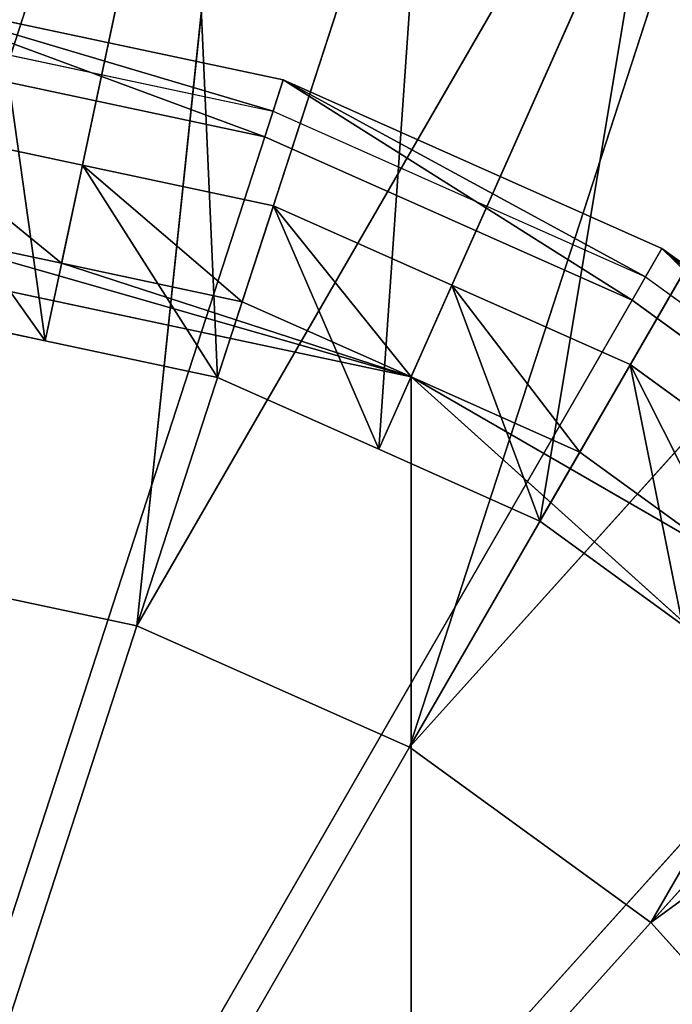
# Model space of a CAD drawing. Extents: x 0 to 31, y 0 to 21.2.
# Tile 243 of 256: x 15.9 to 16.7, y 13.4 to 14.5. Entities that reach past the tile are written whole.
import ezdxf

# ---------------------------------------------------------------- set-up
doc = ezdxf.new("R2010")
doc.units = 0
doc.header["$MEASUREMENT"] = 0
doc.layers.get('0').update_dxf_attribs({"color": 13, "linetype": 'CONTINUOUS'})
for name, color, linetype in [('CAST_IRON', 250, 'CONTINUOUS'), ('GALVANIZED_METAL', 252, 'CONTINUOUS'), ('STAINLESS_STEEL', 252, 'CONTINUOUS')]:
    doc.layers.add(name, color=color, linetype=linetype)

# ---------------------------------------------------------------- blocks, each defined once
blk = doc.blocks.new('NGM5058UC_TRADECAD_DXF')
at = {"layer": 'CAST_IRON', "color": 0}
for p, q in [((0.6986, 3.85335, 0.63795), (0.2162, 3.95595, 0.63795)), ((0.6986, 3.85335, 0.63795), (0.2162, 3.95595, 0.63795)), ((0.2121, 3.91715, 0.63795), (0.6865, 3.81625, 0.63795)), ((0.2087, 3.88515, 0.77265), (0.6766, 3.78575, 0.77265)), ((0.2087, 3.88515, 0.77265), (0.6766, 3.78575, 0.77265)), ((0.6986, 3.85335, 0.63795), (0.6766, 3.78575, 0.77265)), ((0.6986, 3.85335, 0.63795), (0.6766, 3.78575, 0.77265)), ((0.6865, 3.81625, 0.63795), (0.6986, 3.85335, 0.63795)), ((0.6865, 3.81625, 0.63795), (0.6986, 3.85335, 0.63795)), ((1.1491, 3.65275, 0.63795), (0.6986, 3.85335, 0.63795)), ((1.1491, 3.65275, 0.63795), (0.6986, 3.85335, 0.63795)), ((0.6865, 3.81625, 0.63795), (1.1296, 3.61905, 0.63795)), ((0.6766, 3.78575, 0.77265), (-0.0304, 1.60975, 0.77265)), ((0.6766, 3.78575, 0.77265), (-0.0304, 1.60975, 0.77265)), ((0.6766, 3.78575, 0.77265), (1.1136, 3.59115, 0.77265)), ((0.6766, 3.78575, 0.77265), (1.1136, 3.59115, 0.77265)), ((1.1491, 3.65275, 0.63795), (1.1136, 3.59115, 0.77265)), ((1.1491, 3.65275, 0.63795), (1.1136, 3.59115, 0.77265)), ((1.1296, 3.61905, 0.63795), (1.1491, 3.65275, 0.63795)), ((1.1296, 3.61905, 0.63795), (1.1491, 3.65275, 0.63795)), ((1.5481, 3.36295, 0.63795), (1.1491, 3.65275, 0.63795)), ((1.5481, 3.36295, 0.63795), (1.1491, 3.65275, 0.63795)), ((1.1296, 3.61905, 0.63795), (1.522, 3.33395, 0.63795)), ((1.1136, 3.59115, 0.77265), (-0.0304, 1.60975, 0.77265)), ((1.1136, 3.59115, 0.77265), (-0.0304, 1.60975, 0.77265)), ((1.1136, 3.59115, 0.77265), (1.5005, 3.31005, 0.77265)), ((1.1136, 3.59115, 0.77265), (1.5005, 3.31005, 0.77265)), ((1.5005, 3.31005, 0.77265), (-0.0304, 1.60975, 0.77265)), ((1.5005, 3.31005, 0.77265), (-0.0304, 1.60975, 0.77265))]:
    blk.add_line(p, q, dxfattribs=at)
at = {"layer": 'STAINLESS_STEEL', "color": 0}
for p, q in [((0.7019, 4.89195, -0.33645), (0.1774, 3.27775, -0.35665)), ((0.7019, 4.89195, -0.33645), (0.1774, 3.27775, -0.35665)), ((0.5245, 3.20395, -0.35665), (0.7019, 4.89195, -0.33645)), ((0.5245, 3.20395, -0.35665), (0.7019, 4.89195, -0.33645)), ((0.5245, 3.20395, -0.35665), (1.049, 4.81825, -0.33645)), ((0.5245, 3.20395, -0.35665), (1.049, 4.81825, -0.33645)), ((1.3732, 4.67385, -0.33645), (0.5245, 3.20395, -0.35665)), ((1.3732, 4.67385, -0.33645), (0.5245, 3.20395, -0.35665)), ((0.8487, 3.05965, -0.35665), (1.3732, 4.67385, -0.33645)), ((0.8487, 3.05965, -0.35665), (1.3732, 4.67385, -0.33645)), ((0.8487, 3.05965, -0.35665), (1.6973, 4.52955, -0.33645)), ((0.8487, 3.05965, -0.35665), (1.6973, 4.52955, -0.33645)), ((0.5835, 4.33475, -0.04385), (0.4152, 3.54295, -0.04385)), ((0.5835, 4.33475, -0.04385), (0.4152, 3.54295, -0.04385)), ((1.9844, 4.32095, -0.33645), (0.8487, 3.05965, -0.35665)), ((1.9844, 4.32095, -0.33645), (0.8487, 3.05965, -0.35665)), ((1.1357, 2.85105, -0.35665), (1.9844, 4.32095, -0.33645)), ((1.1357, 2.85105, -0.35665), (1.9844, 4.32095, -0.33645)), ((0.872, 4.27345, -0.04385), (0.6205, 3.49925, -0.04385)), ((0.872, 4.27345, -0.04385), (0.6205, 3.49925, -0.04385)), ((1.1415, 4.15345, -0.04385), (0.8122, 3.41395, -0.04385)), ((1.1415, 4.15345, -0.04385), (0.8122, 3.41395, -0.04385)), ((1.1357, 2.85105, -0.35665), (2.2715, 4.11245, -0.33645)), ((1.1357, 2.85105, -0.35665), (2.2715, 4.11245, -0.33645)), ((1.4109, 4.03345, -0.04385), (1.0039, 3.32855, -0.04385)), ((1.4109, 4.03345, -0.04385), (1.0039, 3.32855, -0.04385)), ((2.5089, 3.84875, -0.33645), (1.1357, 2.85105, -0.35665)), ((2.5089, 3.84875, -0.33645), (1.1357, 2.85105, -0.35665)), ((0.4596, 3.75195, 0.07305), (0.2323, 3.80025, 0.07305)), ((0.4596, 3.75195, 0.07305), (0.2323, 3.80025, 0.07305)), ((0.4152, 3.54295, 0.07305), (0.4596, 3.75195, 0.07305)), ((0.4152, 3.54295, 0.07305), (0.4596, 3.75195, 0.07305)), ((0.4596, 3.75195, 0.07305), (0.4348, 3.63515, 0.64315)), ((0.4596, 3.75195, 0.07305), (0.4348, 3.63515, 0.64315)), ((0.6869, 3.70365, 0.07305), (0.4596, 3.75195, 0.07305)), ((0.6869, 3.70365, 0.07305), (0.4596, 3.75195, 0.07305)), ((0.6205, 3.49925, 0.07305), (0.6869, 3.70365, 0.07305)), ((0.6205, 3.49925, 0.07305), (0.6869, 3.70365, 0.07305)), ((0.6869, 3.70365, 0.07305), (0.6498, 3.58945, 0.64315)), ((0.6869, 3.70365, 0.07305), (0.6498, 3.58945, 0.64315)), ((0.8991, 3.60915, 0.07305), (0.6869, 3.70365, 0.07305)), ((0.8991, 3.60915, 0.07305), (0.6869, 3.70365, 0.07305)), ((0.8506, 3.50005, 0.64315), (0, 3.68085, 0.64315)), ((0.8506, 3.50005, 0.64315), (0, 3.68085, 0.64315)), ((0.2198, 3.68085, 0.64315), (0.4348, 3.63515, 0.64315)), ((0.2198, 3.68085, 0.64315), (0.4348, 3.63515, 0.64315)), ((0.4348, 3.63515, 0.64315), (0.8506, 3.50005, 0.64315)), ((0.4348, 3.63515, 0.64315), (0.8506, 3.50005, 0.64315)), ((0.4348, 3.63515, 0.64315), (0.6498, 3.58945, 0.64315)), ((0.4348, 3.63515, 0.64315), (0.6498, 3.58945, 0.64315)), ((0.8122, 3.41395, 0.07305), (0.8991, 3.60915, 0.07305)), ((0.8122, 3.41395, 0.07305), (0.8991, 3.60915, 0.07305)), ((0.8991, 3.60915, 0.07305), (0.8506, 3.50005, 0.64315)), ((0.8991, 3.60915, 0.07305), (0.8506, 3.50005, 0.64315)), ((1.1114, 3.51465, 0.07305), (0.8991, 3.60915, 0.07305)), ((1.1114, 3.51465, 0.07305), (0.8991, 3.60915, 0.07305)), ((0.4152, 3.54295, -0.04385), (0.2099, 3.58655, -0.04385)), ((0.4152, 3.54295, 0.07305), (0.2099, 3.58655, 0.07305)), ((0.4152, 3.54295, -0.04385), (0.2099, 3.58655, -0.04385)), ((0.4152, 3.54295, 0.07305), (0.2099, 3.58655, 0.07305)), ((0.6498, 3.58945, 0.64315), (0.8506, 3.50005, 0.64315)), ((0.6498, 3.58945, 0.64315), (0.8506, 3.50005, 0.64315)), ((0.6205, 3.49925, -0.04385), (0.4152, 3.54295, -0.04385)), ((0.4152, 3.54295, -0.04385), (0.4152, 3.54295, 0.07305)), ((0.6205, 3.49925, 0.07305), (0.4152, 3.54295, 0.07305)), ((0.4152, 3.54295, -0.04385), (0.4152, 3.54295, 0.07305)), ((0.6205, 3.49925, -0.04385), (0.4152, 3.54295, -0.04385)), ((0.6205, 3.49925, 0.07305), (0.4152, 3.54295, 0.07305)), ((1.0039, 3.32855, 0.07305), (1.1114, 3.51465, 0.07305)), ((1.0039, 3.32855, 0.07305), (1.1114, 3.51465, 0.07305)), ((1.1114, 3.51465, 0.07305), (1.0513, 3.41065, 0.64315)), ((1.1114, 3.51465, 0.07305), (1.0513, 3.41065, 0.64315)), ((1.2993, 3.37805, 0.07305), (1.1114, 3.51465, 0.07305)), ((1.2993, 3.37805, 0.07305), (1.1114, 3.51465, 0.07305)), ((0.8122, 3.41395, -0.04385), (0.6205, 3.49925, -0.04385)), ((0.6205, 3.49925, -0.04385), (0.6205, 3.49925, 0.07305)), ((0.8122, 3.41395, 0.07305), (0.6205, 3.49925, 0.07305)), ((0.6205, 3.49925, -0.04385), (0.6205, 3.49925, 0.07305)), ((0.8122, 3.41395, -0.04385), (0.6205, 3.49925, -0.04385)), ((0.8122, 3.41395, 0.07305), (0.6205, 3.49925, 0.07305)), ((1.2292, 3.28145, 0.64315), (0.8506, 3.50005, 0.64315)), ((0.8506, 3.50005, 0.64315), (1.0513, 3.41065, 0.64315)), ((1.811, 2.63525, 0.64315), (0.8506, 3.50005, 0.64315)), ((1.2292, 3.28145, 0.64315), (0.8506, 3.50005, 0.64315)), ((1.811, 2.63525, 0.64315), (0.8506, 3.50005, 0.64315)), ((0.8506, 3.50005, 0.64315), (1.0513, 3.41065, 0.64315)), ((1.0039, 3.32855, -0.04385), (0.8122, 3.41395, -0.04385)), ((0.8122, 3.41395, -0.04385), (0.8122, 3.41395, 0.07305)), ((1.0039, 3.32855, 0.07305), (0.8122, 3.41395, 0.07305)), ((0.8122, 3.41395, -0.04385), (0.8122, 3.41395, 0.07305)), ((1.0039, 3.32855, -0.04385), (0.8122, 3.41395, -0.04385)), ((1.0039, 3.32855, 0.07305), (0.8122, 3.41395, 0.07305)), ((1.0513, 3.41065, 0.64315), (1.2292, 3.28145, 0.64315)), ((1.0513, 3.41065, 0.64315), (1.2292, 3.28145, 0.64315)), ((1.1737, 3.20525, -0.04385), (1.0039, 3.32855, -0.04385)), ((1.0039, 3.32855, -0.04385), (1.0039, 3.32855, 0.07305)), ((1.1737, 3.20525, 0.07305), (1.0039, 3.32855, 0.07305)), ((1.0039, 3.32855, -0.04385), (1.0039, 3.32855, 0.07305)), ((1.1737, 3.20525, -0.04385), (1.0039, 3.32855, -0.04385)), ((1.1737, 3.20525, 0.07305), (1.0039, 3.32855, 0.07305)), ((0.1774, 3.27775, -0.35665), (0.5245, 3.20395, -0.35665)), ((0.1774, 3.27775, -0.35665), (0.5245, 3.20395, -0.35665)), ((0, 1.58965, -0.37685), (0.5245, 3.20395, -0.35665)), ((0, 1.58965, -0.37685), (0.5245, 3.20395, -0.35665)), ((0.5245, 3.20395, -0.35665), (0.8487, 3.05965, -0.35665)), ((0.5245, 3.20395, -0.35665), (0.8487, 3.05965, -0.35665)), ((0, 1.58965, -0.37685), (0.8487, 3.05965, -0.35665)), ((0, 1.58965, -0.37685), (0.8487, 3.05965, -0.35665)), ((0.8487, 3.05965, -0.35665), (1.1357, 2.85105, -0.35665)), ((0.8487, 3.05965, -0.35665), (1.1357, 2.85105, -0.35665)), ((0, 1.58965, -0.37685), (1.1357, 2.85105, -0.35665)), ((0, 1.58965, -0.37685), (1.1357, 2.85105, -0.35665)), ((1.1357, 2.85105, -0.35665), (1.3732, 2.58735, -0.35665)), ((1.1357, 2.85105, -0.35665), (1.3732, 2.58735, -0.35665))]:
    blk.add_line(p, q, dxfattribs=at)
at = {"layer": 'CAST_IRON', "color": 0}
mesh = blk.add_polyface(dxfattribs=at)
corners = [(6.2156, 8.55555, -0.18725), (-6.4489, 2.72605, -0.18725), (-6.4756, 8.55555, -0.18725), (6.1889, 2.72605, -0.18725)]
mesh.append_faces([[corners[k] for k in face] for face in [(0, 1, 2), (1, 0, 3)]], dxfattribs={"vtx0": -1, "color": 0})
mesh = blk.add_polyface(dxfattribs=at)
corners = [(0.6766, 3.78575, 0.77265), (0.2162, 3.95595, 0.63795), (0.6986, 3.85335, 0.63795), (0.2087, 3.88515, 0.77265)]
mesh.append_faces([[corners[k] for k in face] for face in [(0, 1, 2), (1, 0, 3)]], dxfattribs={"vtx0": -1, "color": 0})
mesh = blk.add_polyface(dxfattribs=at)
corners = [(0.6865, 3.81625, 0.63795), (0.2162, 3.95595, 0.63795), (0.2121, 3.91715, 0.63795), (0.6986, 3.85335, 0.63795)]
mesh.append_faces([[corners[k] for k in face] for face in [(0, 1, 2), (1, 0, 3)]], dxfattribs={"vtx0": -1, "color": 0})
mesh = blk.add_polyface(dxfattribs=at)
corners = [(0.6766, 3.78575, 0.77265), (-0.0304, 1.60975, 0.77265), (0.2087, 3.88515, 0.77265)]
mesh.append_faces([[corners[k] for k in face] for face in [(0, 1, 2)]], dxfattribs={"color": 0})
mesh = blk.add_polyface(dxfattribs=at)
corners = [(1.1136, 3.59115, 0.77265), (0.6986, 3.85335, 0.63795), (1.1491, 3.65275, 0.63795), (0.6766, 3.78575, 0.77265)]
mesh.append_faces([[corners[k] for k in face] for face in [(0, 1, 2), (1, 0, 3)]], dxfattribs={"vtx0": -1, "color": 0})
mesh = blk.add_polyface(dxfattribs=at)
corners = [(1.1296, 3.61905, 0.63795), (0.6986, 3.85335, 0.63795), (0.6865, 3.81625, 0.63795), (1.1491, 3.65275, 0.63795)]
mesh.append_faces([[corners[k] for k in face] for face in [(0, 1, 2), (1, 0, 3)]], dxfattribs={"vtx0": -1, "color": 0})
mesh = blk.add_polyface(dxfattribs=at)
corners = [(1.1136, 3.59115, 0.77265), (-0.0304, 1.60975, 0.77265), (0.6766, 3.78575, 0.77265)]
mesh.append_faces([[corners[k] for k in face] for face in [(0, 1, 2)]], dxfattribs={"color": 0})
mesh = blk.add_polyface(dxfattribs=at)
corners = [(1.5005, 3.31005, 0.77265), (1.1491, 3.65275, 0.63795), (1.5481, 3.36295, 0.63795), (1.1136, 3.59115, 0.77265)]
mesh.append_faces([[corners[k] for k in face] for face in [(0, 1, 2), (1, 0, 3)]], dxfattribs={"vtx0": -1, "color": 0})
mesh = blk.add_polyface(dxfattribs=at)
corners = [(1.522, 3.33395, 0.63795), (1.1491, 3.65275, 0.63795), (1.1296, 3.61905, 0.63795), (1.5481, 3.36295, 0.63795)]
mesh.append_faces([[corners[k] for k in face] for face in [(0, 1, 2), (1, 0, 3)]], dxfattribs={"vtx0": -1, "color": 0})
mesh = blk.add_polyface(dxfattribs=at)
corners = [(1.5005, 3.31005, 0.77265), (-0.0304, 1.60975, 0.77265), (1.1136, 3.59115, 0.77265)]
mesh.append_faces([[corners[k] for k in face] for face in [(0, 1, 2)]], dxfattribs={"color": 0})
mesh = blk.add_polyface(dxfattribs=at)
corners = [(1.8206, 2.95455, 0.77265), (-0.0304, 1.60975, 0.77265), (1.5005, 3.31005, 0.77265)]
mesh.append_faces([[corners[k] for k in face] for face in [(0, 1, 2)]], dxfattribs={"color": 0})
mesh = blk.add_polyface(dxfattribs=at)
corners = [(2.0598, 2.54035, 0.77265), (-0.0304, 1.60975, 0.77265), (1.8206, 2.95455, 0.77265)]
mesh.append_faces([[corners[k] for k in face] for face in [(0, 1, 2)]], dxfattribs={"color": 0})
at = {"layer": 'GALVANIZED_METAL', "color": 0}
mesh = blk.add_polyface(dxfattribs=at)
corners = [(-14.2165, -9.41305, -1.89865), (14.216, 9.40775, -1.89865), (-14.3866, -9.24295, -1.89865), (14.386, 9.23775, -1.89865)]
mesh.append_faces([[corners[k] for k in face] for face in [(0, 1, 2), (1, 0, 3)]], dxfattribs={"vtx0": -1, "color": 0})
mesh = blk.add_polyface(dxfattribs=at)
corners = [(14.216, 9.40775, -1.89865), (-14.2165, 9.40775, -1.89865), (-14.3866, -9.24295, -1.89865)]
mesh.append_faces([[corners[k] for k in face] for face in [(0, 1, 2)]], dxfattribs={"color": 0})
mesh = blk.add_polyface(dxfattribs=at)
corners = [(14.386, 9.23775, -1.89865), (-14.2165, -9.41305, -1.89865), (14.2159, -9.41295, -1.89865)]
mesh.append_faces([[corners[k] for k in face] for face in [(0, 1, 2)]], dxfattribs={"color": 0})
at = {"layer": 'STAINLESS_STEEL', "color": 0}
mesh = blk.add_polyface(dxfattribs=at)
corners = [(0.7019, 4.89195, -0.33645), (0.3548, 4.96575, -0.33645), (0.1774, 3.27775, -0.35665)]
mesh.append_faces([[corners[k] for k in face] for face in [(0, 1, 2)]], dxfattribs={"color": 0})
mesh = blk.add_polyface(dxfattribs=at)
corners = [(0.7019, 4.89195, -0.33645), (0.1774, 3.27775, -0.35665), (0.5245, 3.20395, -0.35665)]
mesh.append_faces([[corners[k] for k in face] for face in [(0, 1, 2)]], dxfattribs={"color": 0})
mesh = blk.add_polyface(dxfattribs=at)
corners = [(1.049, 4.81825, -0.33645), (0.7019, 4.89195, -0.33645), (0.5245, 3.20395, -0.35665)]
mesh.append_faces([[corners[k] for k in face] for face in [(0, 1, 2)]], dxfattribs={"color": 0})
mesh = blk.add_polyface(dxfattribs=at)
corners = [(1.3732, 4.67385, -0.33645), (1.049, 4.81825, -0.33645), (0.5245, 3.20395, -0.35665)]
mesh.append_faces([[corners[k] for k in face] for face in [(0, 1, 2)]], dxfattribs={"color": 0})
mesh = blk.add_polyface(dxfattribs=at)
corners = [(1.3732, 4.67385, -0.33645), (0.5245, 3.20395, -0.35665), (0.8487, 3.05965, -0.35665)]
mesh.append_faces([[corners[k] for k in face] for face in [(0, 1, 2)]], dxfattribs={"color": 0})
mesh = blk.add_polyface(dxfattribs=at)
corners = [(1.6973, 4.52955, -0.33645), (1.3732, 4.67385, -0.33645), (0.8487, 3.05965, -0.35665)]
mesh.append_faces([[corners[k] for k in face] for face in [(0, 1, 2)]], dxfattribs={"color": 0})
mesh = blk.add_polyface(dxfattribs=at)
corners = [(1.9844, 4.32095, -0.33645), (1.6973, 4.52955, -0.33645), (0.8487, 3.05965, -0.35665)]
mesh.append_faces([[corners[k] for k in face] for face in [(0, 1, 2)]], dxfattribs={"color": 0})
mesh = blk.add_polyface(dxfattribs=at)
corners = [(0.295, 4.39605, -0.04385), (0.4152, 3.54295, -0.04385), (0.2099, 3.58655, -0.04385), (0.5835, 4.33475, -0.04385)]
mesh.append_faces([[corners[k] for k in face] for face in [(0, 1, 2), (1, 0, 3)]], dxfattribs={"vtx0": -1, "color": 0})
mesh = blk.add_polyface(dxfattribs=at)
corners = [(0.5835, 4.33475, -0.04385), (0.6205, 3.49925, -0.04385), (0.4152, 3.54295, -0.04385), (0.872, 4.27345, -0.04385)]
mesh.append_faces([[corners[k] for k in face] for face in [(0, 1, 2), (1, 0, 3)]], dxfattribs={"vtx0": -1, "color": 0})
mesh = blk.add_polyface(dxfattribs=at)
corners = [(1.9844, 4.32095, -0.33645), (0.8487, 3.05965, -0.35665), (1.1357, 2.85105, -0.35665)]
mesh.append_faces([[corners[k] for k in face] for face in [(0, 1, 2)]], dxfattribs={"color": 0})
mesh = blk.add_polyface(dxfattribs=at)
corners = [(2.2715, 4.11245, -0.33645), (1.9844, 4.32095, -0.33645), (1.1357, 2.85105, -0.35665)]
mesh.append_faces([[corners[k] for k in face] for face in [(0, 1, 2)]], dxfattribs={"color": 0})
mesh = blk.add_polyface(dxfattribs=at)
corners = [(0.872, 4.27345, -0.04385), (0.8122, 3.41395, -0.04385), (0.6205, 3.49925, -0.04385), (1.1415, 4.15345, -0.04385)]
mesh.append_faces([[corners[k] for k in face] for face in [(0, 1, 2), (1, 0, 3)]], dxfattribs={"vtx0": -1, "color": 0})
mesh = blk.add_polyface(dxfattribs=at)
corners = [(1.1415, 4.15345, -0.04385), (1.0039, 3.32855, -0.04385), (0.8122, 3.41395, -0.04385), (1.4109, 4.03345, -0.04385)]
mesh.append_faces([[corners[k] for k in face] for face in [(0, 1, 2), (1, 0, 3)]], dxfattribs={"vtx0": -1, "color": 0})
mesh = blk.add_polyface(dxfattribs=at)
corners = [(2.5089, 3.84875, -0.33645), (2.2715, 4.11245, -0.33645), (1.1357, 2.85105, -0.35665)]
mesh.append_faces([[corners[k] for k in face] for face in [(0, 1, 2)]], dxfattribs={"color": 0})
mesh = blk.add_polyface(dxfattribs=at)
corners = [(1.4109, 4.03345, -0.04385), (1.1737, 3.20525, -0.04385), (1.0039, 3.32855, -0.04385), (1.6495, 3.86005, -0.04385)]
mesh.append_faces([[corners[k] for k in face] for face in [(0, 1, 2), (1, 0, 3)]], dxfattribs={"vtx0": -1, "color": 0})
mesh = blk.add_polyface(dxfattribs=at)
corners = [(2.5089, 3.84875, -0.33645), (1.1357, 2.85105, -0.35665), (1.3732, 2.58735, -0.35665)]
mesh.append_faces([[corners[k] for k in face] for face in [(0, 1, 2)]], dxfattribs={"color": 0})
mesh = blk.add_polyface(dxfattribs=at)
corners = [(0.4152, 3.54295, 0.07305), (0.2323, 3.80025, 0.07305), (0.2099, 3.58655, 0.07305), (0.4596, 3.75195, 0.07305)]
mesh.append_faces([[corners[k] for k in face] for face in [(0, 1, 2), (1, 0, 3)]], dxfattribs={"vtx0": -1, "color": 0})
mesh = blk.add_polyface(dxfattribs=at)
corners = [(0.4348, 3.63515, 0.64315), (0.2323, 3.80025, 0.07305), (0.4596, 3.75195, 0.07305), (0.2198, 3.68085, 0.64315)]
mesh.append_faces([[corners[k] for k in face] for face in [(0, 1, 2), (1, 0, 3)]], dxfattribs={"vtx0": -1, "color": 0})
mesh = blk.add_polyface(dxfattribs=at)
corners = [(0.6205, 3.49925, 0.07305), (0.4596, 3.75195, 0.07305), (0.4152, 3.54295, 0.07305), (0.6869, 3.70365, 0.07305)]
mesh.append_faces([[corners[k] for k in face] for face in [(0, 1, 2), (1, 0, 3)]], dxfattribs={"vtx0": -1, "color": 0})
mesh = blk.add_polyface(dxfattribs=at)
corners = [(0.6498, 3.58945, 0.64315), (0.4596, 3.75195, 0.07305), (0.6869, 3.70365, 0.07305), (0.4348, 3.63515, 0.64315)]
mesh.append_faces([[corners[k] for k in face] for face in [(0, 1, 2), (1, 0, 3)]], dxfattribs={"vtx0": -1, "color": 0})
mesh = blk.add_polyface(dxfattribs=at)
corners = [(0.8122, 3.41395, 0.07305), (0.6869, 3.70365, 0.07305), (0.6205, 3.49925, 0.07305), (0.8991, 3.60915, 0.07305)]
mesh.append_faces([[corners[k] for k in face] for face in [(0, 1, 2), (1, 0, 3)]], dxfattribs={"vtx0": -1, "color": 0})
mesh = blk.add_polyface(dxfattribs=at)
corners = [(0.8506, 3.50005, 0.64315), (0.6869, 3.70365, 0.07305), (0.8991, 3.60915, 0.07305), (0.6498, 3.58945, 0.64315)]
mesh.append_faces([[corners[k] for k in face] for face in [(0, 1, 2), (1, 0, 3)]], dxfattribs={"vtx0": -1, "color": 0})
mesh = blk.add_polyface(dxfattribs=at)
corners = [(0, 3.68085, 0.64315), (0, -0.50145, 0.64315), (-0.8506, 3.50005, 0.64315), (0.8506, -0.32065, 0.64315)]
mesh.append_faces([[corners[k] for k in face] for face in [(0, 1, 2), (1, 0, 3)]], dxfattribs={"vtx0": -1, "color": 0})
mesh = blk.add_polyface(dxfattribs=at)
corners = [(0.2198, 3.68085, 0.64315), (0.8506, 3.50005, 0.64315), (0, 3.68085, 0.64315), (0.4348, 3.63515, 0.64315)]
mesh.append_faces([[corners[k] for k in face] for face in [(0, 1, 2), (1, 0, 3)]], dxfattribs={"vtx0": -1, "color": 0})
mesh = blk.add_polyface(dxfattribs=at)
corners = [(0.8506, 3.50005, 0.64315), (0.8506, -0.32065, 0.64315), (0, 3.68085, 0.64315), (1.811, 2.63525, 0.64315)]
mesh.append_faces([[corners[k] for k in face] for face in [(0, 1, 2), (1, 0, 3)]], dxfattribs={"vtx0": -1, "color": 0})
mesh = blk.add_polyface(dxfattribs=at)
corners = [(0.8506, 3.50005, 0.64315), (0.4348, 3.63515, 0.64315), (0.6498, 3.58945, 0.64315)]
mesh.append_faces([[corners[k] for k in face] for face in [(0, 1, 2)]], dxfattribs={"color": 0})
mesh = blk.add_polyface(dxfattribs=at)
corners = [(1.0039, 3.32855, 0.07305), (0.8991, 3.60915, 0.07305), (0.8122, 3.41395, 0.07305), (1.1114, 3.51465, 0.07305)]
mesh.append_faces([[corners[k] for k in face] for face in [(0, 1, 2), (1, 0, 3)]], dxfattribs={"vtx0": -1, "color": 0})
mesh = blk.add_polyface(dxfattribs=at)
corners = [(1.0513, 3.41065, 0.64315), (0.8991, 3.60915, 0.07305), (1.1114, 3.51465, 0.07305), (0.8506, 3.50005, 0.64315)]
mesh.append_faces([[corners[k] for k in face] for face in [(0, 1, 2), (1, 0, 3)]], dxfattribs={"vtx0": -1, "color": 0})
mesh = blk.add_polyface(dxfattribs=at)
corners = [(0.4152, 3.54295, 0.07305), (0.2099, 3.58655, -0.04385), (0.4152, 3.54295, -0.04385), (0.2099, 3.58655, 0.07305)]
mesh.append_faces([[corners[k] for k in face] for face in [(0, 1, 2), (1, 0, 3)]], dxfattribs={"vtx0": -1, "color": 0})
mesh = blk.add_polyface(dxfattribs=at)
corners = [(0.6205, 3.49925, 0.07305), (0.4152, 3.54295, -0.04385), (0.6205, 3.49925, -0.04385), (0.4152, 3.54295, 0.07305)]
mesh.append_faces([[corners[k] for k in face] for face in [(0, 1, 2), (1, 0, 3)]], dxfattribs={"vtx0": -1, "color": 0})
mesh = blk.add_polyface(dxfattribs=at)
corners = [(1.1737, 3.20525, 0.07305), (1.1114, 3.51465, 0.07305), (1.0039, 3.32855, 0.07305), (1.2993, 3.37805, 0.07305)]
mesh.append_faces([[corners[k] for k in face] for face in [(0, 1, 2), (1, 0, 3)]], dxfattribs={"vtx0": -1, "color": 0})
mesh = blk.add_polyface(dxfattribs=at)
corners = [(1.2292, 3.28145, 0.64315), (1.1114, 3.51465, 0.07305), (1.2993, 3.37805, 0.07305), (1.0513, 3.41065, 0.64315)]
mesh.append_faces([[corners[k] for k in face] for face in [(0, 1, 2), (1, 0, 3)]], dxfattribs={"vtx0": -1, "color": 0})
mesh = blk.add_polyface(dxfattribs=at)
corners = [(0.8122, 3.41395, 0.07305), (0.6205, 3.49925, -0.04385), (0.8122, 3.41395, -0.04385), (0.6205, 3.49925, 0.07305)]
mesh.append_faces([[corners[k] for k in face] for face in [(0, 1, 2), (1, 0, 3)]], dxfattribs={"vtx0": -1, "color": 0})
mesh = blk.add_polyface(dxfattribs=at)
corners = [(1.2292, 3.28145, 0.64315), (0.8506, 3.50005, 0.64315), (1.0513, 3.41065, 0.64315)]
mesh.append_faces([[corners[k] for k in face] for face in [(0, 1, 2)]], dxfattribs={"color": 0})
mesh = blk.add_polyface(dxfattribs=at)
corners = [(1.2292, 3.28145, 0.64315), (1.811, 2.63525, 0.64315), (0.8506, 3.50005, 0.64315), (1.554, 2.98895, 0.64315)]
mesh.append_faces([[corners[k] for k in face] for face in [(0, 1, 2), (1, 0, 3)]], dxfattribs={"vtx0": -1, "color": 0})
mesh = blk.add_polyface(dxfattribs=at)
corners = [(1.0039, 3.32855, 0.07305), (0.8122, 3.41395, -0.04385), (1.0039, 3.32855, -0.04385), (0.8122, 3.41395, 0.07305)]
mesh.append_faces([[corners[k] for k in face] for face in [(0, 1, 2), (1, 0, 3)]], dxfattribs={"vtx0": -1, "color": 0})
mesh = blk.add_polyface(dxfattribs=at)
corners = [(1.1737, 3.20525, 0.07305), (1.0039, 3.32855, -0.04385), (1.1737, 3.20525, -0.04385), (1.0039, 3.32855, 0.07305)]
mesh.append_faces([[corners[k] for k in face] for face in [(0, 1, 2), (1, 0, 3)]], dxfattribs={"vtx0": -1, "color": 0})
mesh = blk.add_polyface(dxfattribs=at)
corners = [(0.5245, 3.20395, -0.35665), (0.1774, 3.27775, -0.35665), (0, 1.58965, -0.37685)]
mesh.append_faces([[corners[k] for k in face] for face in [(0, 1, 2)]], dxfattribs={"color": 0})
mesh = blk.add_polyface(dxfattribs=at)
corners = [(0.8487, 3.05965, -0.35665), (0.5245, 3.20395, -0.35665), (0, 1.58965, -0.37685)]
mesh.append_faces([[corners[k] for k in face] for face in [(0, 1, 2)]], dxfattribs={"color": 0})
mesh = blk.add_polyface(dxfattribs=at)
corners = [(1.1357, 2.85105, -0.35665), (0.8487, 3.05965, -0.35665), (0, 1.58965, -0.37685)]
mesh.append_faces([[corners[k] for k in face] for face in [(0, 1, 2)]], dxfattribs={"color": 0})
mesh = blk.add_polyface(dxfattribs=at)
corners = [(1.3732, 2.58735, -0.35665), (1.1357, 2.85105, -0.35665), (0, 1.58965, -0.37685)]
mesh.append_faces([[corners[k] for k in face] for face in [(0, 1, 2)]], dxfattribs={"color": 0})
blk = doc.blocks.new('NGM5058UC_TRADECAD_DWG')
at = {"color": 0}
blk.add_blockref('NGM5058UC_TRADECAD_DXF', (15.5194, 10.62185, 1.89865), dxfattribs=at)

msp = doc.modelspace()

# ---------------------------------------------------------------- block references
at = {"color": 0}
msp.add_blockref('NGM5058UC_TRADECAD_DWG', (0, 0), dxfattribs=at)

doc.saveas('drawing.dxf')
